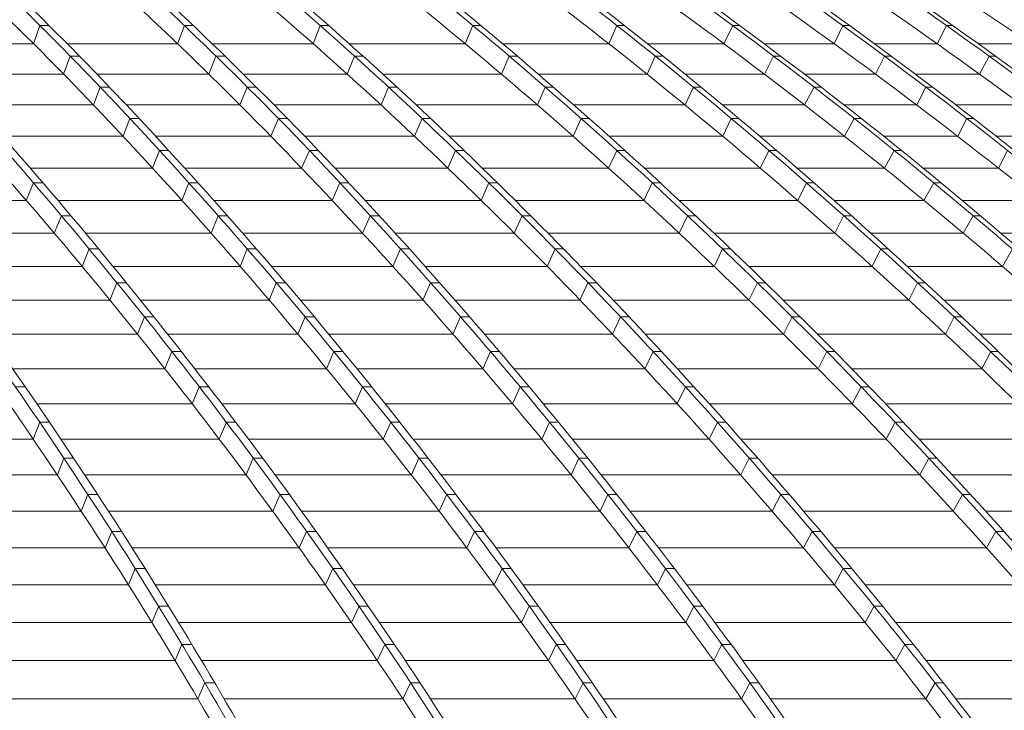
# Model space of a CAD drawing. Header units: millimetres. Extents: x 98865 to 469195, y -12752 to 43452.
# Tile 60 of 98: x 295399 to 299197, y 32610 to 35276. Entities that reach past the tile are written whole.
import ezdxf

# ---------------------------------------------------------------- set-up
doc = ezdxf.new("R2010")
doc.units = ezdxf.units.MM
doc.header["$LTSCALE"] = 0.05
doc.layers.get('0').update_dxf_attribs({"lineweight": 0})

# ---------------------------------------------------------------- blocks, each defined once
blk = doc.blocks.new('fjhhjhjj')
at = {"elevation": -8576.5}
for points in [[(69159.6, 24280.2, -0.069507), (71135.3, 23497.9, -0.05401), (72884.1, 22237.1, -0.043608), (74519.6, 20487.6, -0.035415), (76011, 18282.2, -0.029326), (77322.8, 15673.5)], [(69207.8, 24280.2, -0.064033), (71412.6, 23497.9, -0.051922), (73363.6, 22237.1, -0.042903), (75190.5, 20487.6, -0.0359), (76851.1, 18282.2, -0.031172), (78314.1, 15673.5)], [(69505.4, 24280.2, -0.061935), (71806.3, 23497.9, -0.050937), (73843, 22237.1, -0.043536), (75747.7, 20487.6, -0.037089), (77484.6, 18282.2, -0.031857), (79012.3, 15673.5)], [(69541, 24280.2, -0.061936), (71841.9, 23497.9, -0.050937), (73878.6, 22237.1, -0.043534), (75783.3, 20487.6, -0.037088), (77520.1, 18282.2, -0.031856), (79047.9, 15673.5)], [(69818.5, 24280.2, -0.059928), (72216.7, 23497.9, -0.050008), (74338.9, 22237.1, -0.042466), (76326.6, 20487.6, -0.036488), (78132.4, 18282.2, -0.03248), (79723.8, 15673.5)], [(69860.2, 24280.2, -0.056039), (72463.7, 23497.9, -0.047917), (74768.2, 22237.1, -0.042752), (76923.3, 20487.6, -0.037893), (78888.5, 18282.2, -0.033634), (80617.2, 15673.5)], [(70002.6, 24280.2, -0.053231), (72770.6, 23497.9, -0.046299), (75220.7, 22237.1, -0.042139), (77512.1, 20487.6, -0.038087), (79601.6, 18282.2, -0.03439), (81439.4, 15673.5)], [(70033.7, 24280.2, -0.05323), (72801.7, 23497.9, -0.046298), (75251.9, 22237.1, -0.042138), (77543.2, 20487.6, -0.038087), (79632.7, 18282.2, -0.03439), (81470.6, 15673.5)], [(70168.1, 24280.2, -0.050801), (73091.4, 23497.9, -0.044807), (75679, 22237.1, -0.041478), (78098.9, 20487.6, -0.038141), (80305.6, 18282.2, -0.034979), (82246.6, 15673.5)], [(70205.2, 24280.2, -0.048308), (73302.7, 23497.9, -0.043228), (76043.6, 22237.1, -0.039953), (78610.3, 20487.6, -0.037282), (80943.3, 18282.2, -0.035508), (82998.6, 15673.5)], [(70428, 24280.2, -0.047374), (73594.9, 23497.9, -0.042567), (76398.2, 22237.1, -0.040333), (79019.7, 20487.6, -0.038015), (81410.4, 18282.2, -0.035685), (83513.1, 15673.5)], [(70453.9, 24280.2, -0.047374), (73620.8, 23497.9, -0.042567), (76424, 22237.1, -0.040333), (79045.6, 20487.6, -0.038015), (81436.2, 18282.2, -0.035685), (83539, 15673.5)], [(70648.9, 24280.2, -0.046454), (73887, 23497.9, -0.041974), (76752.2, 22237.1, -0.039159), (79436, 20487.6, -0.037023), (81874.1, 18282.2, -0.035844), (84022.8, 15673.5)], [(70677.2, 24280.2, -0.044718), (74056.5, 23497.9, -0.040724), (77047.8, 22237.1, -0.039269), (79845.3, 20487.6, -0.037737), (82396.3, 18282.2, -0.036105), (84640.1, 15673.5)], [(70771.1, 24280.2, -0.043466), (74258.9, 23497.9, -0.039825), (77346.3, 22237.1, -0.038714), (80233.5, 20487.6, -0.037547), (82866.4, 18282.2, -0.036258), (85182.3, 15673.5)], [(70791, 24280.2, -0.043466), (74278.9, 23497.9, -0.039825), (77366.2, 22237.1, -0.038714), (80253.5, 20487.6, -0.037547), (82886.4, 18282.2, -0.036258), (85202.3, 15673.5)], [(70874.8, 24280.2, -0.042403), (74459.6, 23497.9, -0.039047), (77632.6, 22237.1, -0.038215), (80600.1, 20487.6, -0.037353), (83306.1, 18282.2, -0.036362), (85686.2, 15673.5)], [(70897.2, 24280.2, -0.041334), (74584.2, 23497.9, -0.038282), (77846.8, 22237.1, -0.037017), (80901.9, 20487.6, -0.036368), (83678.8, 18282.2, -0.036444), (86125.4, 15673.5)], [(71023.4, 24280.2, -0.040969), (74746.3, 23497.9, -0.037974), (78041.7, 22237.1, -0.037501), (81123.5, 20487.6, -0.037043), (83933.9, 18282.2, -0.036462), (86405.8, 15673.5)], [(71037, 24280.2, -0.040969), (74759.9, 23497.9, -0.037974), (78055.3, 22237.1, -0.037501), (81137.1, 20487.6, -0.037043), (83947.5, 18282.2, -0.036462), (86419.4, 15673.5)], [(71130.5, 24280.2, -0.040592), (74891.4, 23497.9, -0.037721), (78219.3, 22237.1, -0.038047), (81326, 20487.6, -0.037763), (84168.2, 18282.2, -0.036483), (86663.8, 15673.5)], [(71178.7, 24280.2, -0.039575), (75045, 23497.9, -0.036909), (78467.3, 22237.1, -0.036762), (81667.9, 20487.6, -0.036687), (84586.5, 18282.2, -0.03651), (87153.6, 15673.5)], [(71185.6, 24280.2, -0.039575), (75051.9, 23497.9, -0.036909), (78474.2, 22237.1, -0.036762), (81674.8, 20487.6, -0.036687), (84593.4, 18282.2, -0.01823), (85923.2, 17026.1, -0.018268), (87160.5, 15673.5)], [(71210.6, 24280.2, -0.039305), (75105.8, 23497.9, -0.0367), (78553.8, 22237.1, -0.036614), (81778.3, 20487.6, -0.036612), (84718.7, 18282.2, -0.036513), (87305, 15673.5)], [(71216, 24280.2, -0.039118), (75131.7, 23497.9, -0.036586), (78596.4, 22237.1, -0.039025), (81818.4, 20487.6, -0.039239), (84790.1, 18282.2, -0.036518), (87388.3, 15673.5)], [(87407.3, 15673.5, 0.18771), (71233.2, 24280.2)], [(69513.9, 24197.6, -0.055235), (71376.2, 23497.9, -0.051921), (73327.2, 22237.1, -0.043033), (75153.7, 20487.6, -0.036034), (76814.8, 18282.2, -0.031172), (78277.8, 15673.5)], [(69514.2, 24197.6, -0.057888), (71173.3, 23497.9, -0.05401), (72922.1, 22237.1, -0.043608), (74557.6, 20487.6, -0.035414), (76049, 18282.2, -0.029326), (77360.8, 15673.5)], [(70236, 24197.6, -0.047911), (72430.8, 23497.9, -0.047918), (74735.3, 22237.1, -0.042752), (76890.4, 20487.6, -0.037893), (78855.7, 18282.2, -0.033634), (80584.3, 15673.5)], [(70236.7, 24197.6, -0.050186), (72251.5, 23497.9, -0.050008), (74373.7, 22237.1, -0.042596), (76360.9, 20487.6, -0.036624), (78167.2, 18282.2, -0.03248), (79758.6, 15673.5)], [(70666.1, 24197.6, -0.042487), (73120.7, 23497.9, -0.044807), (75708.3, 22237.1, -0.041477), (78128.2, 20487.6, -0.038141), (80334.9, 18282.2, -0.034979), (82275.9, 15673.5)], [(70666.2, 24197.6, -0.0412), (73275.8, 23497.9, -0.043228), (76016.7, 22237.1, -0.040078), (78582.7, 20487.6, -0.037418), (80916.3, 18282.2, -0.035508), (82971.7, 15673.5)], [(71190.4, 24197.6, -0.037923), (74034.3, 23497.9, -0.040724), (77025.6, 22237.1, -0.039269), (79823.1, 20487.6, -0.037737), (82374, 18282.2, -0.036105), (84617.9, 15673.5)], [(71191.1, 24197.6, -0.039031), (73911.7, 23497.9, -0.041973), (76777, 22237.1, -0.039281), (79460.1, 20487.6, -0.037158), (81898.9, 18282.2, -0.035844), (84047.5, 15673.5)], [(71466.5, 24197.6, -0.035573), (74477.2, 23497.9, -0.039047), (77650.3, 22237.1, -0.038215), (80617.7, 20487.6, -0.037353), (83323.7, 18282.2, -0.036362), (85703.9, 15673.5)], [(71466.8, 24197.6, -0.035058), (74569.4, 23497.9, -0.038282), (77831.9, 22237.1, -0.037134), (80886.2, 20487.6, -0.036499), (83664, 18282.2, -0.036444), (86110.5, 15673.5)], [(71742.1, 24197.6, -0.033744), (74957.6, 23497.9, -0.037215), (78342.9, 22237.1, -0.036977), (81508.8, 20487.6, -0.018395), (82992.7, 19438.1, -0.036624), (85711.2, 17026.1, -0.018179), (86935.2, 15673.5)], [(71742.7, 24197.6, -0.034203), (74903.7, 23497.9, -0.037721), (78231.6, 22237.1, -0.038047), (81338.3, 20487.6, -0.037763), (84180.5, 18282.2, -0.036483), (86676.1, 15673.5)], [(71781.4, 24205.7, -0.033617), (75130.3, 23497.9, -0.036586), (78595.1, 22237.1, -0.039142), (81816.2, 20487.6, -0.039364), (84788.7, 18282.2, -0.036518), (87387, 15673.5)], [(71781.4, 24205.7, -0.033628), (75110.2, 23497.9, -0.0367), (78558.1, 22237.1, -0.036614), (81782.6, 20487.6, -0.036612), (84723, 18282.2, -0.036513), (87309.4, 15673.5)], [(69796.2, 24132.3, -0.054713), (71792.9, 23420, -0.05094), (73823.1, 22163.2, -0.043536), (75721.7, 20419.3, -0.037089), (77453.1, 18221, -0.031745), (78976.2, 15620.6)], [(70327.3, 24083.4, -0.0479), (72203.2, 23420, -0.050007), (74318.5, 22163.2, -0.043358), (76296.3, 20419.3, -0.037419), (78099.8, 18221, -0.032414), (79686.2, 15620.6)], [(69659.7, 24057.8, -0.052863), (71123.8, 23420, -0.05401), (72867.1, 22163.2, -0.043608), (74497.3, 20419.3, -0.035415), (75983.9, 18221, -0.029237), (77291.8, 15620.6)], [(71717.9, 23788, -0.020585), (72754.6, 23420, -0.046298), (75196.8, 22163.2, -0.042138), (77480.8, 20419.3, -0.038087), (79563.6, 18221, -0.034244), (81396, 15620.6)], [(72241.4, 23708.6, -0.014968), (73074.5, 23420, -0.044807), (75653.7, 22163.2, -0.041477), (78065.9, 20419.3, -0.038788), (80265.5, 18221, -0.034841), (82200.7, 15620.6)], [(72693.9, 23702.7, -0.013612), (73576.5, 23420, -0.042568), (76370.8, 22163.2, -0.040333), (78984.1, 20419.3, -0.038016), (81367, 18221, -0.035579), (83463.4, 15620.6)], [(70983, 23602.1, -0.011823), (71363.2, 23420, -0.051924), (73308, 22163.2, -0.043673), (75126.3, 20419.3, -0.036691), (76784.4, 18221, -0.014988), (77539.8, 16968.9, -0.013115), (78243.2, 15620.6)], [(73403.4, 23572.4, -0.006913), (73868.8, 23420, -0.041972), (76724.7, 22163.2, -0.040001), (79395.2, 20419.3, -0.037946), (81830.1, 18221, -0.035806), (83972, 15620.6)], [(72413.2, 23421.1, -0.000061), (72415.9, 23420, -0.047917), (74712.9, 22163.2, -0.042751), (76861.1, 20419.3, -0.037892), (78820, 18221, -0.033527), (80543.5, 15620.6)], [(73970.8, 23146.1, -0.03225), (75989.6, 22163.2, -0.04069), (78544.3, 20419.3, -0.038083), (80873.6, 18221, -0.035317), (82923.1, 15620.6)], [(74998, 23162.2, -0.030221), (77316.1, 22163.2, -0.038714), (80194.1, 20419.3, -0.037547), (82818.6, 18221, -0.036142), (85127.6, 15620.6)], [(75777.1, 22957.7, -0.022808), (77601.7, 22163.2, -0.038215), (80559.6, 20419.3, -0.037353), (83256.9, 18221, -0.036235), (85630, 15620.6)], [(75658.4, 22798.2, -0.018608), (76996.5, 22163.2, -0.039269), (79785, 20419.3, -0.037737), (82327.7, 18221, -0.035982), (84564.9, 15620.6)], [(77688.3, 22312, -0.003817), (78009.6, 22163.2, -0.037501), (81081.6, 20419.3, -0.037044), (83882.9, 18221, -0.036366), (86347.4, 15620.6)], [(77794.1, 22165.9, -0.000068), (77799.7, 22163.2, -0.037709), (80840.5, 20419.3, -0.037139), (83613.1, 18221, -0.036265), (86052.7, 15620.6)]]:
    blk.add_lwpolyline(points, format="xyb", dxfattribs=at)
for points, elevation in [([(75286.8, 20969.4), (75262.3, 20899.5)], -8576.5), ([(75286.8, 20969.4), (75322.4, 20969.4)], -8576.5), ([(75844.2, 20969.4), (75817.7, 20899.5)], -8576.5), ([(75844.2, 20969.4), (75878.8, 20969.4)], -8576.5), ([(76340.9, 20899.5), (76368.6, 20969.4)], -8576.5), ([(76368.6, 20969.4), (76401.4, 20969.4)], -8576.5), ([(76927.6, 20899.5), (76957.1, 20969.4)], -8576.5), ([(76957.1, 20969.4), (76988.2, 20969.4)], -8576.5), ([(77481.4, 20899.5), (77512.6, 20969.4)], -8576.5), ([(77512.6, 20969.4), (77541.8, 20969.4)], -8576.5), ([(77925.2, 20899.5), (77959.7, 20969.4)], -8576.5), ([(77959.7, 20969.4), (77986.8, 20969.4)], -8576.5), ([(78384.3, 20969.4), (78350.6, 20899.5)], -8576.5), ([(78384.3, 20969.4), (78410.2, 20969.4)], -8576.5), ([(78747.8, 20899.5), (78783.7, 20969.4)], -8576.5), ([(78783.7, 20969.4), (78808.2, 20969.4)], -8576.5), ([(74814.2, 20899.5), (75262.3, 20899.5)], -8576.5), ([(75391.8, 20899.5), (75817.7, 20899.5)], -8576.5), ([(75951.3, 20899.5), (76340.9, 20899.5)], -8576.5), ([(76480, 20899.5), (76927.6, 20899.5)], -8576.5), ([(77071.7, 20899.5), (77481.4, 20899.5)], -8576.5), ([(77630, 20899.5), (77925.2, 20899.5)], -8576.5), ([(78080.5, 20899.5), (78350.6, 20899.5)], -8576.5), ([(78505.7, 20899.5), (78747.8, 20899.5)], -8576.5), ([(78906.1, 20899.5), (79108.9, 20899.5)], -8576.5), ([(75403.3, 20851.6), (75378.5, 20782.2)], -8576.5), ([(75403.3, 20851.6), (75438.9, 20851.6)], -8576.5), ([(75966, 20851.6), (75938.6, 20782.2)], -8576.5), ([(75966, 20851.6), (76000.6, 20851.6)], -8576.5), ([(76472.3, 20782.2), (76500.4, 20851.6)], -8576.5), ([(76500.4, 20851.6), (76533.3, 20851.6)], -8576.5), ([(77067.3, 20782.2), (77097.2, 20851.6)], -8576.5), ([(77097.2, 20851.6), (77128.3, 20851.6)], -8576.5), ([(77629, 20782.2), (77660.6, 20851.6)], -8576.5), ([(77660.6, 20851.6), (77689.8, 20851.6)], -8576.5), ([(78081.4, 20782.2), (78116.8, 20851.6)], -8576.5), ([(78116.8, 20851.6), (78144.1, 20851.6)], -8576.5), ([(78544.6, 20851.6), (78510.5, 20782.2)], -8576.5), ([(78544.6, 20851.6), (78570.5, 20851.6)], -8576.5), ([(78911.2, 20782.2), (78948.2, 20851.6)], -8576.5), ([(78948.2, 20851.6), (78972.6, 20851.6)], -8576.5), ([(74924.4, 20782.2), (75378.5, 20782.2)], -8576.5), ([(75506.4, 20782.2), (75938.6, 20782.2)], -8576.5), ([(76071.2, 20782.2), (76472.3, 20782.2)], -8576.5), ([(76609.7, 20782.2), (77067.3, 20782.2)], -8576.5), ([(77209.6, 20782.2), (77629, 20782.2)], -8576.5), ([(77775.7, 20782.2), (78081.4, 20782.2)], -8576.5), ([(78235.3, 20782.2), (78510.5, 20782.2)], -8576.5), ([(78663.5, 20782.2), (78911.2, 20782.2)], -8576.5), ([(75519, 20732.1), (75493.8, 20663)], -8576.5), ([(75519, 20732.1), (75554.6, 20732.1)], -8576.5), ([(76087.1, 20732.1), (76058.8, 20663)], -8576.5), ([(76087.1, 20732.1), (76121.5, 20732.1)], -8576.5), ([(76602.8, 20663), (76631.3, 20732.1)], -8576.5), ([(76631.3, 20732.1), (76664.2, 20732.1)], -8576.5), ([(77206.1, 20663), (77236.4, 20732.1)], -8576.5), ([(77236.4, 20732.1), (77267.6, 20732.1)], -8576.5), ([(77775.6, 20663), (77807.7, 20732.1)], -8576.5), ([(77807.7, 20732.1), (77836.9, 20732.1)], -8576.5), ([(78236.7, 20663), (78273.1, 20732.1)], -8576.5), ([(78273.1, 20732.1), (78300.4, 20732.1)], -8576.5), ([(78704, 20732.1), (78669.3, 20663)], -8576.5), ([(78704, 20732.1), (78729.9, 20732.1)], -8576.5), ([(75033.8, 20663), (75493.8, 20663)], -8576.5), ([(75620.2, 20663), (76058.8, 20663)], -8576.5), ([(76190.2, 20663), (76602.8, 20663)], -8576.5), ([(76738.5, 20663), (77206.1, 20663)], -8576.5), ([(77346.6, 20663), (77775.6, 20663)], -8576.5), ([(77920.5, 20663), (78236.7, 20663)], -8576.5), ([(78389.3, 20663), (78669.3, 20663)], -8576.5), ([(78820.4, 20663), (79073.5, 20663)], -8576.5), ([(75633.8, 20610.7), (75608.2, 20542)], -8576.5), ([(75633.8, 20610.7), (75669.4, 20610.7)], -8576.5), ([(76207.3, 20610.7), (76178, 20542)], -8576.5), ([(76207.3, 20610.7), (76241.6, 20610.7)], -8576.5), ([(76732.4, 20542), (76761.4, 20610.7)], -8576.5), ([(76761.4, 20610.7), (76794.2, 20610.7)], -8576.5), ([(77343.9, 20542), (77374.8, 20610.7)], -8576.5), ([(77374.8, 20610.7), (77405.9, 20610.7)], -8576.5), ([(77921.2, 20542), (77953.8, 20610.7)], -8576.5), ([(77953.8, 20610.7), (77983, 20610.7)], -8576.5), ([(78391, 20542), (78428.4, 20610.7)], -8576.5), ([(78428.4, 20610.7), (78455.9, 20610.7)], -8576.5), ([(78862.4, 20610.7), (78827.2, 20542)], -8576.5), ([(78862.4, 20610.7), (78888.2, 20610.7)], -8576.5), ([(75142.4, 20542), (75608.2, 20542)], -8576.5), ([(75733.2, 20542), (76178, 20542)], -8576.5), ([(76308.5, 20542), (76732.4, 20542)], -8576.5), ([(76866.6, 20542), (77343.9, 20542)], -8576.5), ([(77482.8, 20542), (77921.2, 20542)], -8576.5), ([(78064.4, 20542), (78391, 20542)], -8576.5), ([(78542.4, 20542), (78827.2, 20542)], -8576.5), ([(78976.4, 20542), (79364.9, 20542)], -8576.5), ([(75747.7, 20487.6), (75721.7, 20419.3)], -8576.5), ([(75747.7, 20487.6), (75783.3, 20487.6)], -8576.5), ([(76326.6, 20487.6), (76296.3, 20419.3)], -8576.5), ([(76326.6, 20487.6), (76360.9, 20487.6)], -8576.5), ([(76890.4, 20487.6), (76861.1, 20419.3)], -8576.5), ([(76890.4, 20487.6), (76923.3, 20487.6)], -8576.5), ([(77512.1, 20487.6), (77480.8, 20419.3)], -8576.5), ([(77512.1, 20487.6), (77543.2, 20487.6)], -8576.5), ([(78098.9, 20487.6), (78065.9, 20419.3)], -8576.5), ([(78098.9, 20487.6), (78128.2, 20487.6)], -8576.5), ([(78582.7, 20487.6), (78544.3, 20419.3)], -8576.5), ([(78582.7, 20487.6), (78610.3, 20487.6)], -8576.5), ([(79019.7, 20487.6), (78984.1, 20419.3)], -8576.5), ([(75249.8, 20419.3), (75721.7, 20419.3)], -8576.5), ([(75845.5, 20419.3), (76296.3, 20419.3)], -8576.5), ([(76425.4, 20419.3), (76861.1, 20419.3)], -8576.5), ([(76993.8, 20419.3), (77480.8, 20419.3)], -8576.5), ([(77618.2, 20419.3), (78065.9, 20419.3)], -8576.5), ([(78207.4, 20419.3), (78544.3, 20419.3)], -8576.5), ([(78693.8, 20419.3), (78984.1, 20419.3)], -8576.5), ([(75234.6, 20294.6), (75261.9, 20362.5)], -8576.5), ([(75261.9, 20362.5), (75298.7, 20362.5)], 5545.8), ([(75861.1, 20362.5), (75834.8, 20294.6)], 5545.8), ([(75861.1, 20362.5), (75896.7, 20362.5)], 5545.8), ([(76444.2, 20362.5), (76414.2, 20294.6)], 5545.8), ([(76444.2, 20362.5), (76478.6, 20362.5)], 5545.8), ([(76989.2, 20294.6), (77019, 20362.5)], -8576.5), ([(77019, 20362.5), (77051.8, 20362.5)], 5545.8), ([(77617.1, 20294.6), (77648.8, 20362.5)], -8576.5), ([(77648.8, 20362.5), (77679.9, 20362.5)], 5545.8), ([(78210.2, 20294.6), (78243.4, 20362.5)], -8576.5), ([(78243.4, 20362.5), (78272.6, 20362.5)], 5545.8), ([(78696.9, 20294.6), (78735.2, 20362.5)], -8576.5), ([(78735.2, 20362.5), (78762.7, 20362.5)], 5545.8), ([(74707, 20294.6), (75234.6, 20294.6)], -8576.5), ([(75356.6, 20294.6), (75834.8, 20294.6)], -8576.5), ([(75957.5, 20294.6), (76414.2, 20294.6)], -8576.5), ([(76541.6, 20294.6), (76989.2, 20294.6)], -8576.5), ([(77120.6, 20294.6), (77617.1, 20294.6)], -8576.5), ([(77753.1, 20294.6), (78210.2, 20294.6)], -8576.5), ([(78349.9, 20294.6), (78696.9, 20294.6)], -8576.5), ([(78844.2, 20294.6), (79140.2, 20294.6)], -8576.5), ([(75342.5, 20168.2), (75369.7, 20235.7)], -8576.5), ([(75369.7, 20235.7), (75406.4, 20235.7)], -8576.5), ([(75974.2, 20235.7), (75947.5, 20168.2)], -8576.5), ([(75974.2, 20235.7), (76009.8, 20235.7)], -8576.5), ([(76561.4, 20235.7), (76531.6, 20168.2)], -8576.5), ([(76561.4, 20235.7), (76595.8, 20235.7)], -8576.5), ([(77116.8, 20168.2), (77146.9, 20235.7)], -8576.5), ([(77146.9, 20235.7), (77179.8, 20235.7)], -8576.5), ([(77752.8, 20168.2), (77784.9, 20235.7)], -8576.5), ([(77784.9, 20235.7), (77816, 20235.7)], -8576.5), ([(78353.9, 20168.2), (78387.2, 20235.7)], -8576.5), ([(78387.2, 20235.7), (78416.4, 20235.7)], -8576.5), ([(78848.7, 20168.2), (78887, 20235.7)], -8576.5), ([(78887, 20235.7), (78914.3, 20235.7)], -8576.5), ([(74802.8, 20168.2), (75342.5, 20168.2)], -8576.5), ([(75463, 20168.2), (75947.5, 20168.2)], -8576.5), ([(76069.1, 20168.2), (76531.6, 20168.2)], -8576.5), ([(76657.4, 20168.2), (77116.8, 20168.2)], -8576.5), ([(77246.9, 20168.2), (77752.8, 20168.2)], -8576.5), ([(77887.4, 20168.2), (78353.9, 20168.2)], -8576.5), ([(78491.8, 20168.2), (78848.7, 20168.2)], -8576.5), ([(78993.9, 20168.2), (79295.5, 20168.2)], -8576.5), ([(75449.9, 20040), (75477.2, 20107.1)], -8576.5), ([(75477.2, 20107.1), (75513.8, 20107.1)], -8576.5), ([(76086.7, 20107.1), (76059.7, 20040)], -8576.5), ([(76086.7, 20107.1), (76122.3, 20107.1)], -8576.5), ([(76678.1, 20107.1), (76648.4, 20040)], -8576.5), ([(76678.1, 20107.1), (76712.6, 20107.1)], -8576.5), ([(77243.7, 20040), (77274.3, 20107.1)], -8576.5), ([(77274.3, 20107.1), (77307.2, 20107.1)], -8576.5), ([(77887.8, 20040), (77920.4, 20107.1)], -8576.5), ([(77920.4, 20107.1), (77951.5, 20107.1)], -8576.5), ([(78496.7, 20040), (78530.2, 20107.1)], -8576.5), ([(78530.2, 20107.1), (78559.5, 20107.1)], -8576.5), ([(78999.7, 20040), (79038, 20107.1)], -8576.5), ([(74898.2, 20040), (75449.9, 20040)], -8576.5), ([(75569, 20040), (76059.7, 20040)], -8576.5), ([(76180.2, 20040), (76648.4, 20040)], -8576.5), ([(76772.7, 20040), (77243.7, 20040)], -8576.5), ([(77372.6, 20040), (77887.8, 20040)], -8576.5), ([(78021.1, 20040), (78496.7, 20040)], -8576.5), ([(78633, 20040), (78999.7, 20040)], -8576.5), ([(75556.8, 19910.1), (75584.1, 19976.7)], -8576.5), ([(75584.1, 19976.7), (75620.7, 19976.7)], -8576.5), ([(76198.7, 19976.7), (76171.3, 19910.1)], -8576.5), ([(76198.7, 19976.7), (76234.3, 19976.7)], -8576.5), ([(76794.3, 19976.7), (76764.7, 19910.1)], -8576.5), ([(76794.3, 19976.7), (76828.9, 19976.7)], -8576.5), ([(77370, 19910.1), (77401, 19976.7)], -8576.5), ([(77401, 19976.7), (77433.9, 19976.7)], -8576.5), ([(78022.1, 19910.1), (78055.1, 19976.7)], -8576.5), ([(78055.1, 19976.7), (78086.2, 19976.7)], -8576.5), ([(78638.7, 19910.1), (78672.5, 19976.7)], -8576.5), ([(78672.5, 19976.7), (78701.8, 19976.7)], -8576.5), ([(74993.1, 19910.1), (75556.8, 19910.1)], -8576.5), ([(75674.6, 19910.1), (76171.3, 19910.1)], -8576.5), ([(76290.8, 19910.1), (76764.7, 19910.1)], -8576.5), ([(76887.5, 19910.1), (77370, 19910.1)], -8576.5), ([(77497.8, 19910.1), (78022.1, 19910.1)], -8576.5), ([(78154.1, 19910.1), (78638.7, 19910.1)], -8576.5), ([(78773.5, 19910.1), (79149.9, 19910.1)], -8576.5), ([(75663.2, 19778.4), (75690.6, 19844.6)], -8576.5), ([(75690.6, 19844.6), (75727, 19844.6)], -8576.5), ([(76310.1, 19844.6), (76282.4, 19778.4)], -8576.5), ([(76310.1, 19844.6), (76345.7, 19844.6)], -8576.5), ([(76909.9, 19844.6), (76880.4, 19778.4)], -8576.5), ([(76909.9, 19844.6), (76944.6, 19844.6)], -8576.5), ([(77495.6, 19778.4), (77527, 19844.6)], -8576.5), ([(77527, 19844.6), (77559.9, 19844.6)], -8576.5), ([(78155.6, 19778.4), (78189, 19844.6)], -8576.5), ([(78189, 19844.6), (78220.2, 19844.6)], -8576.5), ([(78779.9, 19778.4), (78814, 19844.6)], -8576.5), ([(78814, 19844.6), (78843.2, 19844.6)], -8576.5), ([(75087.7, 19778.4), (75663.2, 19778.4)], -8576.5), ([(75779.7, 19778.4), (76282.4, 19778.4)], -8576.5), ([(76400.8, 19778.4), (76880.4, 19778.4)], -8576.5), ([(77001.8, 19778.4), (77495.6, 19778.4)], -8576.5), ([(77622.2, 19778.4), (78155.6, 19778.4)], -8576.5), ([(78286.4, 19778.4), (78779.9, 19778.4)], -8576.5), ([(78913.1, 19778.4), (79299.2, 19778.4)], -8576.5), ([(75769, 19645), (75796.4, 19710.8)], -8576.5), ([(75796.4, 19710.8), (75832.9, 19710.8)], -8576.5), ([(76420.9, 19710.8), (76392.8, 19645)], -8576.5), ([(76420.9, 19710.8), (76456.5, 19710.8)], -8576.5), ([(77025, 19710.8), (76995.4, 19645)], -8576.5), ([(77025, 19710.8), (77059.7, 19710.8)], -8576.5), ([(77620.5, 19645), (77652.3, 19710.8)], -8576.5), ([(77652.3, 19710.8), (77685.2, 19710.8)], -8576.5), ([(78288.4, 19645), (78322.2, 19710.8)], -8576.5), ([(78322.2, 19710.8), (78353.3, 19710.8)], -8576.5), ([(78920.2, 19645), (78954.6, 19710.8)], -8576.5), ([(78954.6, 19710.8), (78983.8, 19710.8)], -8576.5), ([(75181.7, 19645), (75769, 19645)], -8576.5), ([(75884.2, 19645), (76392.8, 19645)], -8576.5), ([(76510.2, 19645), (76995.4, 19645)], -8576.5), ([(77115.5, 19645), (77620.5, 19645)], -8576.5), ([(77745.9, 19645), (78288.4, 19645)], -8576.5), ([(78417.9, 19645), (78920.2, 19645)], -8576.5), ([(75192.2, 19575.3), (75230.2, 19575.3)], -8576.5), ([(75874.1, 19510), (75901.7, 19575.3)], -8576.5), ([(75901.7, 19575.3), (75938.1, 19575.3)], -8576.5), ([(76531, 19575.3), (76502.6, 19510)], -8576.5), ([(76531, 19575.3), (76566.6, 19575.3)], -8576.5), ([(77139.4, 19575.3), (77109.8, 19510)], -8576.5), ([(77139.4, 19575.3), (77174.1, 19575.3)], -8576.5), ([(77776.9, 19575.3), (77744.7, 19510)], -8576.5), ([(77776.9, 19575.3), (77809.7, 19575.3)], -8576.5), ([(78420.3, 19510), (78454.6, 19575.3)], -8576.5), ([(78454.6, 19575.3), (78485.7, 19575.3)], -8576.5), ([(75275.2, 19510), (75874.1, 19510)], -8576.5), ([(75988.2, 19510), (76502.6, 19510)], -8576.5), ([(76619, 19510), (77109.8, 19510)], -8576.5), ([(77228.6, 19510), (77744.7, 19510)], -8576.5), ([(77868.9, 19510), (78420.3, 19510)], -8576.5), ([(78548.6, 19510), (79059.5, 19510)], -8576.5), ([(75286.2, 19438.1), (75261.4, 19373.2)], -8576.5), ([(75286.2, 19438.1), (75324.2, 19438.1)], -8576.5), ([(76006.4, 19438.1), (75978.6, 19373.2)], -8576.5), ([(76006.4, 19438.1), (76042.8, 19438.1)], -8576.5), ([(76640.4, 19438.1), (76611.7, 19373.2)], -8576.5), ([(76640.4, 19438.1), (76676, 19438.1)], -8576.5), ([(77253.1, 19438.1), (77223.3, 19373.2)], -8576.5), ([(77253.1, 19438.1), (77287.9, 19438.1)], -8576.5), ([(77900.6, 19438.1), (77868, 19373.2)], -8576.5), ([(77900.6, 19438.1), (77933.4, 19438.1)], -8576.5), ([(78586.1, 19438.1), (78551.4, 19373.2)], -8576.5), ([(78586.1, 19438.1), (78617.2, 19438.1)], -8576.5), ([(74538.2, 19373.2), (75261.4, 19373.2)], -8576.5), ([(75368.1, 19373.2), (75978.6, 19373.2)], -8576.5), ([(76091.6, 19373.2), (76611.7, 19373.2)], -8576.5), ([(76727.1, 19373.2), (77223.3, 19373.2)], -8576.5), ([(77341, 19373.2), (77868, 19373.2)], -8576.5), ([(77991.2, 19373.2), (78551.4, 19373.2)], -8576.5), ([(78678.5, 19373.2), (79197.9, 19373.2)], -8576.5), ([(75379.5, 19299.4), (75354.4, 19234.9)], -8576.5), ([(75379.5, 19299.4), (75417.4, 19299.4)], -8576.5), ([(76082.2, 19234.9), (76110.2, 19299.4)], -8576.5), ([(76110.2, 19299.4), (76146.6, 19299.4)], -8576.5), ([(76749, 19299.4), (76719.8, 19234.9)], -8576.5), ([(76749, 19299.4), (76784.6, 19299.4)], -8576.5), ([(77365.9, 19299.4), (77336, 19234.9)], -8576.5), ([(77365.9, 19299.4), (77400.8, 19299.4)], -8576.5), ([(78023.3, 19299.4), (77990.3, 19234.9)], -8576.5), ([(78023.3, 19299.4), (78056.1, 19299.4)], -8576.5), ([(78681.4, 19234.9), (78716.5, 19299.4)], -8576.5), ([(78716.5, 19299.4), (78747.6, 19299.4)], -8576.5), ([(74621.1, 19234.9), (75354.4, 19234.9)], -8576.5), ([(75460.2, 19234.9), (76082.2, 19234.9)], -8576.5), ([(76194.1, 19234.9), (76719.8, 19234.9)], -8576.5), ([(76834.3, 19234.9), (77336, 19234.9)], -8576.5), ([(77452.5, 19234.9), (77990.3, 19234.9)], -8576.5), ([(78112.4, 19234.9), (78681.4, 19234.9)], -8576.5), ([(78807.4, 19234.9), (79335.1, 19234.9)], -8576.5), ([(75472, 19159), (75446.7, 19095)], -8576.5), ([(75472, 19159), (75510, 19159)], -8576.5), ([(76185.1, 19095), (76213.3, 19159)], -8576.5), ([(76213.3, 19159), (76249.6, 19159)], -8576.5), ([(76856.7, 19159), (76827.2, 19095)], -8576.5), ([(76856.7, 19159), (76892.3, 19159)], -8576.5), ([(77478, 19159), (77447.8, 19095)], -8576.5), ([(77478, 19159), (77512.8, 19159)], -8576.5), ([(78145.1, 19159), (78111.7, 19095)], -8576.5), ([(78145.1, 19159), (78178, 19159)], -8576.5), ([(78810.4, 19095), (78846, 19159)], -8576.5), ([(78846, 19159), (78877.1, 19159)], -8576.5), ([(74703.4, 19095), (75446.7, 19095)], -8576.5), ([(75551.6, 19095), (76185.1, 19095)], -8576.5), ([(76296, 19095), (76827.2, 19095)], -8576.5), ([(76940.7, 19095), (77447.8, 19095)], -8576.5), ([(77563.3, 19095), (78111.7, 19095)], -8576.5), ([(78232.8, 19095), (78810.4, 19095)], -8576.5), ([(78935.3, 19095), (79471.3, 19095)], -8576.5), ([(75563.9, 19017), (75538.2, 18953.4)], -8576.5), ([(75563.9, 19017), (75601.9, 19017)], -8576.5), ([(76287.1, 18953.4), (76315.7, 19017)], -8576.5), ([(76315.7, 19017), (76352, 19017)], -8576.5), ([(76963.6, 19017), (76933.8, 18953.4)], -8576.5), ([(76963.6, 19017), (76999.2, 19017)], -8576.5), ([(77589.3, 19017), (77558.8, 18953.4)], -8576.5), ([(77589.3, 19017), (77624.1, 19017)], -8576.5), ([(78266, 19017), (78232.2, 18953.4)], -8576.5), ([(78266, 19017), (78298.9, 19017)], -8576.5), ([(78938.5, 18953.4), (78974.5, 19017)], -8576.5), ([(78974.5, 19017), (79005.6, 19017)], -8576.5), ([(74785.1, 18953.4), (75538.2, 18953.4)], -8576.5), ([(75642.4, 18953.4), (76287.1, 18953.4)], -8576.5), ([(76397.1, 18953.4), (76933.8, 18953.4)], -8576.5), ([(77046.4, 18953.4), (77558.8, 18953.4)], -8576.5), ([(77673.2, 18953.4), (78232.2, 18953.4)], -8576.5), ([(78352.2, 18953.4), (78938.5, 18953.4)], -8576.5), ([(75655, 18873.3), (75629, 18810.2)], -8576.5), ([(75655, 18873.3), (75693, 18873.3)], -8576.5), ([(76388.4, 18810.2), (76417.2, 18873.3)], -8576.5), ([(76417.2, 18873.3), (76453.5, 18873.3)], -8576.5), ([(77069.7, 18873.3), (77039.5, 18810.2)], -8576.5), ([(77069.7, 18873.3), (77105.3, 18873.3)], -8576.5), ([(77699.7, 18873.3), (77668.9, 18810.2)], -8576.5), ([(77699.7, 18873.3), (77734.6, 18873.3)], -8576.5), ([(78386, 18873.3), (78351.8, 18810.2)], -8576.5), ([(78386, 18873.3), (78418.8, 18873.3)], -8576.5), ([(74866, 18810.2), (75629, 18810.2)], -8576.5), ([(75732.4, 18810.2), (76388.4, 18810.2)], -8576.5), ([(76497.5, 18810.2), (77039.5, 18810.2)], -8576.5), ([(77151.2, 18810.2), (77668.9, 18810.2)], -8576.5), ([(77782.4, 18810.2), (78351.8, 18810.2)], -8576.5), ([(78470.8, 18810.2), (79065.7, 18810.2)], -8576.5), ([(75745.3, 18727.9), (75719, 18665.3)], -8576.5), ([(75745.3, 18727.9), (75783.3, 18727.9)], -8576.5), ([(76488.8, 18665.3), (76517.9, 18727.9)], -8576.5), ([(76517.9, 18727.9), (76554.3, 18727.9)], -8576.5), ([(77174.8, 18727.9), (77144.3, 18665.3)], -8576.5), ([(77174.8, 18727.9), (77210.4, 18727.9)], -8576.5), ([(77809.3, 18727.9), (77778.1, 18665.3)], -8576.5), ([(77809.3, 18727.9), (77844.1, 18727.9)], -8576.5), ([(78505, 18727.9), (78470.4, 18665.3)], -8576.5), ([(78505, 18727.9), (78537.8, 18727.9)], -8576.5), ([(74946.3, 18665.3), (75719, 18665.3)], -8576.5), ([(75821.6, 18665.3), (76488.8, 18665.3)], -8576.5), ([(76597.1, 18665.3), (77144.3, 18665.3)], -8576.5), ([(77255.1, 18665.3), (77778.1, 18665.3)], -8576.5), ([(77890.7, 18665.3), (78470.4, 18665.3)], -8576.5), ([(78588.4, 18665.3), (79191.8, 18665.3)], -8576.5), ([(75834.7, 18581), (75808.2, 18518.8)], -8576.5), ([(75834.7, 18581), (75872.7, 18581)], -8576.5), ([(76588.2, 18518.8), (76617.8, 18581)], -8576.5), ([(76617.8, 18581), (76654.1, 18581)], -8576.5), ([(77279, 18581), (77248.2, 18518.8)], -8576.5), ([(77279, 18581), (77314.6, 18581)], -8576.5), ([(77917.9, 18581), (77886.4, 18518.8)], -8576.5), ([(77917.9, 18581), (77952.8, 18581)], -8576.5), ([(78622.9, 18581), (78588, 18518.8)], -8576.5), ([(78622.9, 18581), (78655.8, 18581)], -8576.5), ([(75025.8, 18518.8), (75808.2, 18518.8)], -8576.5), ([(75910, 18518.8), (76588.2, 18518.8)], -8576.5), ([(76695.8, 18518.8), (77248.2, 18518.8)], -8576.5), ([(77358.1, 18518.8), (77886.4, 18518.8)], -8576.5), ([(77998.1, 18518.8), (78588, 18518.8)], -8576.5), ([(78705, 18518.8), (79316.8, 18518.8)], -8576.5), ([(75923.3, 18432.4), (75896.5, 18370.7)], -8576.5), ([(75923.3, 18432.4), (75961.3, 18432.4)], -8576.5), ([(76686.8, 18370.7), (76716.7, 18432.4)], -8576.5), ([(76716.7, 18432.4), (76753.1, 18432.4)], -8576.5), ([(77382.3, 18432.4), (77351.1, 18370.7)], -8576.5), ([(77382.3, 18432.4), (77417.9, 18432.4)], -8576.5), ([(78025.7, 18432.4), (77993.6, 18370.7)], -8576.5), ([(78025.7, 18432.4), (78060.5, 18432.4)], -8576.5), ([(78739.9, 18432.4), (78704.5, 18370.7)], -8576.5), ([(78739.9, 18432.4), (78772.7, 18432.4)], -8576.5), ([(75104.5, 18370.7), (75896.5, 18370.7)], -8576.5), ([(75997.6, 18370.7), (76686.8, 18370.7)], -8576.5), ([(76793.6, 18370.7), (77351.1, 18370.7)], -8576.5), ([(77460.1, 18370.7), (77993.6, 18370.7)], -8576.5), ([(78104.6, 18370.7), (78704.5, 18370.7)], -8576.5), ([(78820.6, 18370.7), (79440.7, 18370.7)], -8576.5)]:
    blk.add_lwpolyline(points, dxfattribs=dict(elevation=elevation))

msp = doc.modelspace()

# ---------------------------------------------------------------- block references
msp.add_blockref('fjhhjhjj', (220189.5, 14284, -85924.7))

doc.saveas('drawing.dxf')
